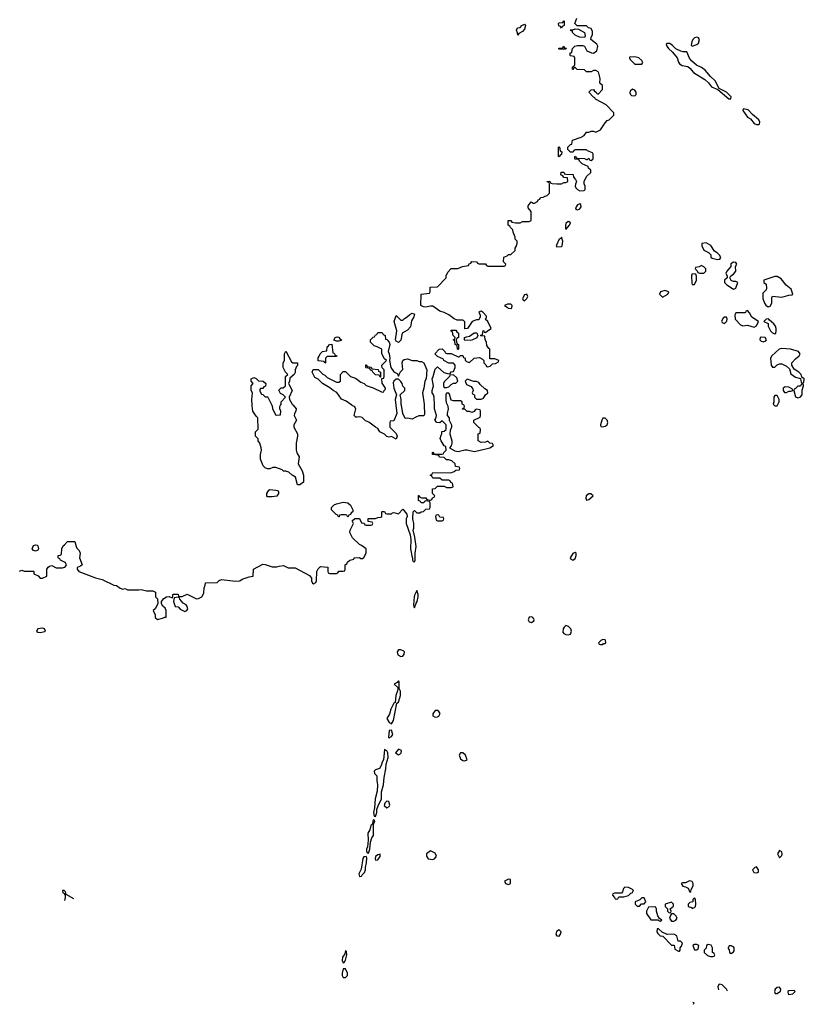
# Model space of a CAD drawing. Header units: inches. Extents: x 2769379 to 2883802, y 684208 to 828654.
# Tile 36 of 256: x 2819611 to 2826446, y 684778 to 693362. Entities that reach past the tile are written whole.
import ezdxf

# ---------------------------------------------------------------- set-up
doc = ezdxf.new("R2010")
doc.units = ezdxf.units.IN
doc.header["$MEASUREMENT"] = 0
for name, color, linetype in [('C8618', 7, 'Continuous'), ('C8628', 7, 'Continuous'), ('C8629', 7, 'Continuous')]:
    doc.layers.add(name, color=color, linetype=linetype)

msp = doc.modelspace()

# ---------------------------------------------------------------- linework, layer by layer
at = {"layer": 'C8618', "color": 2, "elevation": 2}
for points in [[(2819750, 688729.2), (2819730, 688735.3), (2819719, 688750), (2819730, 688778), (2819750, 688784.7), (2819762, 688782), (2819770, 688774), (2819776, 688750), (2819770, 688738)], [(2819810, 688057.2), (2819767.9, 688052.1), (2819758, 688030), (2819770, 688021), (2819790, 688018.8), (2819830, 688026.8), (2819835.3, 688030), (2819828, 688050)]]:
    msp.add_lwpolyline(points, close=True, dxfattribs=at)
for points in [[(2820000, 688631.5), (2819966, 688650), (2819962, 688662), (2819950, 688666), (2819946, 688670), (2819946, 688690), (2819967.3, 688692.7), (2819976.4, 688703.6), (2819978, 688750), (2819990, 688774), (2820000, 688784.4)], [(2819610, 688554), (2819630, 688562), (2819650, 688554), (2819730, 688554), (2819734, 688550), (2819734, 688530), (2819772.7, 688512.7), (2819790, 688494), (2819810, 688494), (2819846, 688510), (2819846, 688570), (2819858, 688590), (2819870, 688598), (2819890, 688602), (2819930, 688582), (2819983.6, 688583.6), (2820000, 688590.1)], [(2820000, 685768), (2819998, 685770), (2819984.7, 685770), (2819986, 685750), (2820000, 685743)]]:
    msp.add_lwpolyline(points, dxfattribs=at)
at = {"layer": 'C8628', "color": 2, "elevation": 2}
for points in [[(2820000, 688784.4), (2820027.3, 688812.7), (2820090, 688814), (2820102, 688770), (2820110, 688754), (2820130, 688734), (2820138, 688710), (2820132, 688670), (2820154, 688610), (2820142, 688598), (2820112.7, 688587.3), (2820112, 688570), (2820124.7, 688550), (2820270, 688496), (2820330, 688481), (2820430, 688432), (2820454, 688430), (2820486.4, 688406.4), (2820510, 688398), (2820530, 688402), (2820550, 688392), (2820571, 688391), (2820650, 688390.8), (2820670, 688394.8), (2820716.4, 688383.6), (2820770, 688382), (2820794, 688370), (2820794, 688330), (2820811.6, 688311.6), (2820814, 688270), (2820790, 688226), (2820774, 688210), (2820790, 688174), (2820791.3, 688151.3), (2820810, 688132), (2820856.4, 688143.6), (2820874, 688154), (2820886, 688154), (2820888, 688210), (2820878, 688230), (2820858, 688250), (2820846, 688270), (2820846, 688290), (2820865.2, 688314.8), (2820888.7, 688331.3), (2820912, 688332), (2820938, 688322), (2820946, 688330), (2820946, 688350), (2820950, 688352), (2820990, 688352), (2820994, 688334), (2821010, 688332), (2821027.3, 688332.7), (2821070, 688352), (2821150, 688311.3), (2821170, 688316), (2821198, 688330), (2821216.4, 688363.6), (2821218, 688410), (2821228, 688432), (2821230, 688452), (2821330, 688454), (2821350, 688474), (2821370, 688482), (2821490, 688466), (2821529.4, 688470.6), (2821550, 688484.7), (2821610, 688504.7), (2821646, 688510), (2821648.9, 688571.2), (2821730, 688614), (2821750, 688612), (2821810, 688591.3), (2821850, 688591.3), (2821870, 688598), (2821910, 688602), (2821950, 688582), (2822010, 688582), (2822136.9, 688516.9), (2822151.6, 688491.6), (2822152, 688470), (2822162, 688450), (2822170, 688444.7), (2822190, 688454), (2822195.3, 688470), (2822198, 688550), (2822210, 688574), (2822230, 688594), (2822294, 688590), (2822294, 688550), (2822298, 688538), (2822310, 688534), (2822370, 688534), (2822382, 688538), (2822390, 688554), (2822430, 688554), (2822442, 688558), (2822446, 688570), (2822446, 688610), (2822462, 688618), (2822467.3, 688632.7), (2822486, 688650), (2822522, 688658), (2822526, 688670), (2822531.6, 688671.6), (2822570, 688672), (2822583.6, 688663.6), (2822596.4, 688663.6), (2822610, 688674), (2822628, 688710), (2822628, 688750), (2822590, 688778), (2822570, 688786), (2822510, 688846), (2822488, 688890), (2822488.4, 688911.6), (2822518, 688970), (2822507.3, 688992.7), (2822530, 689014), (2822570, 689014), (2822590, 688974), (2822612.7, 688972.7), (2822618, 688958), (2822630, 688954), (2822670, 688954), (2822682, 688958), (2822686, 688970), (2822682, 688982), (2822647.3, 688987.3), (2822647.3, 689012.7), (2822710, 689014), (2822730, 689022), (2822756.4, 689023.6), (2822766, 689030), (2822766, 689070), (2822770, 689074), (2822790, 689074), (2822798, 689058), (2822810, 689054), (2822850, 689054), (2822858, 689062), (2822870, 689064.7), (2822910, 689054), (2822950, 689094), (2822984.7, 689050), (2822986, 689030), (2822978, 689010), (2822978, 688970), (2823012, 688870), (2823018, 688830), (2823016, 688750), (2823030, 688674), (2823034, 688670), (2823034, 688650), (2823038, 688638), (2823050, 688634), (2823055.3, 688650), (2823055.3, 688710), (2823064, 688770), (2823054, 688850), (2823039, 688910), (2823044, 688930), (2823044, 688970), (2823035.3, 689010), (2823038, 689070), (2823050, 689082), (2823070, 689062), (2823096.4, 689063.6), (2823108.4, 689071.6), (2823130, 689074), (2823150, 689094), (2823182, 689098), (2823186, 689110), (2823186, 689150), (2823182, 689162), (2823150, 689166), (2823138, 689162), (2823131.6, 689148.4), (2823108.4, 689148.4), (2823102, 689162), (2823086, 689170), (2823086, 689214), (2823090, 689214), (2823098, 689198), (2823110, 689194), (2823150, 689194), (2823158, 689178), (2823190, 689174), (2823202, 689178), (2823207.3, 689192.7), (2823222, 689198), (2823226, 689210), (2823206, 689230), (2823207.3, 689272.7), (2823230, 689274), (2823250, 689294), (2823310, 689294), (2823330, 689282), (2823370, 689282), (2823386, 689290), (2823382, 689322), (2823367.3, 689327.3), (2823362, 689342), (2823350, 689346), (2823290, 689346), (2823270, 689366), (2823210, 689366), (2823202, 689382), (2823186, 689390), (2823202, 689398), (2823210, 689414), (2823367.3, 689412.7), (2823396.4, 689423.6), (2823410, 689434), (2823442, 689438), (2823446, 689450), (2823442, 689462), (2823407.3, 689467.3), (2823406, 689490), (2823376.4, 689516.4), (2823350, 689526), (2823330, 689526), (2823310, 689546), (2823268.4, 689548.4), (2823262, 689562), (2823250, 689566), (2823206, 689570), (2823206, 689590), (2823210, 689591), (2823218, 689578), (2823232.7, 689572.7), (2823287.3, 689572.7), (2823302, 689578), (2823306, 689590), (2823326, 689610), (2823322, 689642), (2823310, 689646), (2823282, 689690), (2823275.3, 689710), (2823281.2, 689738.8), (2823288, 689750), (2823288, 689772), (2823310, 689774), (2823326, 689790), (2823326, 689830), (2823290, 689866), (2823270, 689846), (2823246, 689850), (2823226, 689870), (2823236.4, 689883.6), (2823242, 689910), (2823224, 689970), (2823223.2, 690000)], [(2821993, 690000), (2822018, 689970), (2822016, 689950), (2822004.7, 689930), (2822002, 689910), (2822021, 689870), (2821998, 689830), (2821998, 689810), (2822031.3, 689750), (2822031.3, 689730), (2822018.8, 689670), (2822018.8, 689610), (2822024.9, 689584.9), (2822044.7, 689550), (2822038, 689490), (2822072, 689430), (2822082, 689390), (2822082, 689330), (2822050, 689306), (2822030, 689306), (2822014.6, 689374.6), (2821986, 689390), (2821956.4, 689416.4), (2821930, 689426), (2821910, 689426), (2821896.4, 689436.4), (2821843.6, 689456.4), (2821816.4, 689456.4), (2821790, 689446), (2821770, 689446), (2821750, 689455.3), (2821732.9, 689472.9), (2821708.9, 689531.2), (2821708.7, 689570), (2821718, 689610), (2821715.3, 689630), (2821702, 689670), (2821688, 689690), (2821687.3, 689707.3), (2821666, 689730), (2821666, 689770), (2821687.3, 689792.7), (2821686, 689890), (2821670, 689906), (2821642, 689950), (2821636.4, 689996.4), (2821636.2, 690000)], [(2821807.6, 690000), (2821811.6, 689991.6), (2821812.7, 689972.7), (2821838, 689918), (2821850, 689914), (2821882, 689918), (2821886, 689950), (2821878, 689970), (2821878, 689990), (2821883, 690000)], [(2822888.3, 690000), (2822896, 689930), (2822870, 689866), (2822838, 689862), (2822834, 689850), (2822834, 689810), (2822890, 689754), (2822898, 689730), (2822890, 689706), (2822850, 689728), (2822830, 689722), (2822810, 689728), (2822788.9, 689748.8), (2822749.3, 689769.3), (2822730, 689798), (2822710, 689808.7), (2822653.2, 689853.2), (2822624.7, 689864.7), (2822593.2, 689893.2), (2822570, 689899), (2822550, 689895.3), (2822538, 689898), (2822526, 689910), (2822538, 689970), (2822528.7, 689988.7), (2822510, 689995.3), (2822503.8, 690000)], [(2823134.9, 690000), (2823136, 689924), (2823131.3, 689908.7), (2823087.3, 689907.3), (2823062, 689898), (2823030, 689878), (2822990, 689888), (2822970, 689886), (2822949.2, 689930), (2822935.6, 690000)], [(2823337.3, 690000), (2823342, 689990), (2823344.7, 689970), (2823334, 689930), (2823334, 689910), (2823352, 689890), (2823352, 689870), (2823372, 689830), (2823372, 689810), (2823359.6, 689780.4), (2823358, 689750), (2823376, 689690), (2823376, 689670), (2823370, 689646), (2823354, 689630), (2823402.8, 689602.8), (2823430, 689598), (2823490, 689611.3), (2823510, 689611.3), (2823570, 689596), (2823610, 689606), (2823706, 689630), (2823738, 689650), (2823730, 689666), (2823706, 689670), (2823690, 689686), (2823670, 689678), (2823630, 689675.3), (2823606, 689690), (2823606, 689750), (2823622, 689758), (2823626, 689790), (2823622, 689802), (2823610, 689806), (2823566, 689850), (2823566, 689870), (2823622, 689898), (2823626, 689910), (2823626, 689950), (2823622, 689962), (2823590, 689966), (2823578, 689962), (2823570, 689946), (2823550, 689938), (2823530, 689946), (2823510, 689946), (2823490, 689966), (2823467.3, 689967.3), (2823470, 689974), (2823482, 689978), (2823486, 689990), (2823482.7, 690000)], [(2826184, 690000), (2826190, 689994), (2826210, 689994), (2826212.7, 690000)], [(2820000, 688590.1), (2820010, 688594), (2820018, 688610), (2820010, 688626), (2820000, 688631.5)], [(2820081.3, 685698.5), (2820015.3, 685735.3), (2820010, 685758), (2820000, 685768)], [(2820000, 685743), (2820002, 685742), (2820007.3, 685727.3), (2820008, 685710), (2820000.2, 685683)], [(2825710, 684954), (2825702, 684950), (2825692, 684930), (2825698, 684903.4)], [(2825776.9, 684891.4), (2825768, 684910), (2825730, 684948), (2825710, 684954)], [(2825481, 684777.6), (2825486, 684790), (2825475.5, 684793.5)]]:
    msp.add_lwpolyline(points, dxfattribs=at)
for points in [[(2824710, 689888), (2824690, 689888), (2824681, 689870), (2824672, 689830), (2824674, 689814), (2824690, 689812), (2824710, 689818), (2824728, 689830), (2824735.3, 689850), (2824728, 689870)], [(2821810, 689201.2), (2821770, 689202), (2821764, 689210), (2821762.7, 689230), (2821780.9, 689259.1), (2821790, 689266), (2821841.4, 689261.4), (2821855.9, 689255.9), (2821865.4, 689245.4), (2821866, 689230), (2821850, 689209.2)], [(2822470, 689026), (2822462, 689042), (2822450, 689046), (2822410, 689046), (2822398, 689042), (2822392.7, 689027.3), (2822387.3, 689027.3), (2822382, 689042), (2822367.3, 689047.3), (2822326, 689090), (2822328, 689110), (2822350, 689131.3), (2822370, 689141), (2822430, 689156), (2822470.8, 689150.8), (2822492, 689130), (2822514, 689090), (2822514, 689070), (2822498, 689062), (2822492.7, 689047.3), (2822478, 689042)], [(2824570, 689228), (2824544.7, 689210), (2824542, 689190), (2824550, 689174), (2824570, 689178), (2824606, 689210), (2824587.3, 689227.3)], [(2823250, 689046), (2823238, 689042), (2823234, 689030), (2823238, 688998), (2823250, 688994), (2823290, 688994), (2823302, 688998), (2823306, 689010), (2823302, 689022), (2823270, 689026), (2823262, 689042)], [(2824450, 688715.3), (2824430, 688708.7), (2824406.8, 688670), (2824410, 688662), (2824430, 688651.3), (2824450, 688664.7), (2824459, 688690), (2824458, 688710)], [(2823070, 688386), (2823050, 688346), (2823046.8, 688330), (2823041, 688261), (2823043.6, 688243.6), (2823050, 688234), (2823064, 688276), (2823074, 688290), (2823082, 688330), (2823082, 688350)], [(2820990, 688326), (2820958, 688322), (2820952, 688290), (2820965.4, 688245.4), (2820990, 688242), (2821010, 688222), (2821050, 688201), (2821068, 688210), (2821074.6, 688225.4), (2821070, 688246), (2821060.4, 688260.4), (2821036.4, 688276.4), (2821006, 688310), (2821002, 688322)], [(2824070, 688156), (2824050, 688154), (2824041, 688130), (2824050, 688112), (2824070, 688106.8), (2824090, 688122), (2824093.2, 688130), (2824090, 688138), (2824082, 688150)], [(2824370, 688079), (2824354.4, 688065.6), (2824346, 688050), (2824342.8, 688022.8), (2824350.8, 688010.8), (2824370, 688002.8), (2824390, 687998.8), (2824410, 688006), (2824417.2, 688030), (2824412.1, 688052.1), (2824392.5, 688072.5)], [(2824690, 687958), (2824674, 687950), (2824654, 687930), (2824658, 687918), (2824670, 687914), (2824690, 687914), (2824698, 687922), (2824710, 687924.7), (2824718, 687930), (2824715.3, 687950), (2824710, 687955.3)], [(2822930, 687869), (2822910, 687868.7), (2822898.8, 687850), (2822904, 687824), (2822930, 687811.3), (2822950, 687812), (2822959, 687830), (2822962, 687850), (2822957.2, 687857.2)], [(2822910, 687598), (2822898, 687582), (2822874, 687570), (2822902, 687542), (2822904.7, 687530), (2822902.8, 687510), (2822888, 687470), (2822882, 687410), (2822870, 687402), (2822844.9, 687350), (2822833, 687307), (2822810.7, 687270), (2822830, 687236), (2822850, 687222), (2822866.6, 687253.4), (2822896.4, 687403.6), (2822910, 687412), (2822928.9, 687468.8), (2822928.4, 687508.4), (2822918, 687530), (2822918, 687590)], [(2823250, 687339), (2823230, 687339), (2823211, 687310), (2823211.3, 687291.3), (2823230, 687281), (2823250, 687282.8), (2823262, 687290), (2823272.5, 687312.5), (2823262, 687330)], [(2822850, 687168), (2822830, 687166), (2822823.6, 687103.6), (2822830, 687102), (2822850, 687111.3), (2822861.2, 687130)], [(2822790, 686998), (2822778.8, 686910), (2822768, 686890), (2822760.5, 686859.5), (2822745.5, 686834.5), (2822710, 686821.2), (2822698.8, 686810), (2822702, 686790), (2822722.8, 686770), (2822722, 686730), (2822728.2, 686690), (2822724.9, 686635.1), (2822706.4, 686570), (2822702.8, 686490), (2822692, 686450), (2822698, 686418), (2822710, 686414), (2822722, 686450), (2822723.1, 686476.9), (2822732.9, 686507.1), (2822764, 686570), (2822764, 686630), (2822781.2, 686690), (2822784.7, 686755.3), (2822801.2, 686830), (2822804, 686870), (2822821.2, 686930), (2822819, 686970), (2822810, 686988)], [(2822910, 687002), (2822886, 686970), (2822910, 686951.3), (2822930, 686964.7), (2822935.3, 686970), (2822938, 686990)], [(2823470, 686969), (2823450, 686968.7), (2823438.8, 686950), (2823450, 686918), (2823470, 686902.8), (2823490, 686901), (2823508, 686910), (2823493.2, 686950)], [(2822810, 686548), (2822792, 686530), (2822786, 686510), (2822810, 686492), (2822830, 686502), (2822834, 686514), (2822826, 686546)], [(2822690, 686386), (2822684.7, 686355.3), (2822678, 686342), (2822670, 686338), (2822662, 686298), (2822642.8, 686270), (2822647.3, 686210), (2822641, 686150), (2822632, 686130), (2822632.7, 686112.7), (2822638, 686098), (2822650, 686094), (2822662, 686130), (2822668, 686192), (2822679, 686230), (2822694, 686250), (2822694, 686346), (2822698, 686362), (2822706, 686370), (2822702, 686382)], [(2822630, 686066), (2822610, 686062), (2822601, 686050), (2822584.9, 685955.1), (2822565.8, 685914.2), (2822570, 685892), (2822590, 685894), (2822594.6, 685905.4), (2822613.6, 685926.4), (2822622, 685950), (2822622, 685970), (2822633.2, 686010), (2822634, 686054)], [(2822750, 686086), (2822730, 686082), (2822710, 686066), (2822706.4, 686046.4), (2822710, 686034), (2822730, 686038), (2822752.5, 686067.5)], [(2823190, 686115.3), (2823156, 686090), (2823154.8, 686070), (2823170, 686044.7), (2823210, 686041), (2823228, 686050), (2823242, 686070), (2823230, 686095.3)], [(2826230, 686118), (2826214, 686090), (2826230, 686054), (2826250, 686074), (2826254, 686090), (2826250, 686106)], [(2826030, 685975.3), (2826014, 685970), (2825994, 685950), (2826006.4, 685926.4), (2826030, 685924.7), (2826046, 685930), (2826046, 685950)], [(2823870, 685868), (2823834, 685850), (2823842, 685830), (2823870, 685821), (2823888, 685830), (2823886, 685866)], [(2825447.1, 685852.9), (2825410, 685838), (2825383.6, 685836.4), (2825374, 685830), (2825386.8, 685806.8), (2825410, 685802), (2825434, 685790), (2825450, 685754), (2825458, 685762), (2825460.4, 685779.6), (2825478, 685810), (2825479, 685830), (2825470, 685848)], [(2824882, 685798), (2824870, 685786), (2824862, 685758), (2824852.7, 685747.3), (2824792.7, 685747.3), (2824778, 685742), (2824774, 685730), (2824794, 685710), (2824798, 685698), (2824810, 685694), (2824822, 685698), (2824830, 685714), (2824874, 685714), (2824913.6, 685726.4), (2824934.6, 685745.4), (2824946, 685750), (2824958, 685770), (2824950, 685778), (2824914.6, 685794.6)], [(2825050, 685706), (2825030, 685706), (2825012.7, 685687.3), (2824974, 685670), (2824974, 685650), (2824982, 685642), (2824990, 685634), (2825010, 685634), (2825027.3, 685652.7), (2825050, 685654), (2825066, 685670)], [(2825290, 685668), (2825234, 685650), (2825234, 685630), (2825254, 685610), (2825254, 685590), (2825270, 685574), (2825282, 685578), (2825286, 685590), (2825278, 685610), (2825307.3, 685632.7), (2825308, 685650)], [(2825490, 685706), (2825474, 685690), (2825474, 685670), (2825450, 685666), (2825434, 685650), (2825434, 685630), (2825462, 685622), (2825470, 685614), (2825490, 685622), (2825498, 685630), (2825502, 685650), (2825498, 685690)], [(2825150, 685628), (2825090, 685626), (2825072, 685590), (2825072, 685570), (2825110, 685514), (2825174, 685514), (2825174, 685510), (2825190, 685502), (2825206, 685510), (2825186, 685526), (2825168.7, 685548.7), (2825157.2, 685590), (2825159, 685610)], [(2825310, 685566), (2825290, 685566), (2825282, 685558), (2825272, 685530), (2825290, 685502), (2825310, 685502), (2825328, 685512), (2825338, 685530), (2825330, 685546)], [(2824310, 685428), (2824286.4, 685413.6), (2824282, 685390), (2824290, 685374), (2824310, 685372), (2824322, 685390), (2824328, 685410)], [(2825176.4, 685436.4), (2825165.4, 685434.6), (2825162, 685410), (2825170, 685394), (2825190, 685374), (2825212.7, 685372.7), (2825290, 685294), (2825312.7, 685292.7), (2825318, 685258), (2825350, 685242), (2825358, 685242), (2825366, 685250), (2825366, 685270), (2825376.4, 685283.6), (2825386, 685310), (2825367.3, 685327.3), (2825348.4, 685328.4), (2825335.3, 685375.3), (2825310, 685388), (2825250, 685386), (2825207.3, 685407.3)], [(2825510, 685298), (2825490, 685298), (2825474, 685290), (2825490, 685254), (2825510, 685254), (2825522, 685258), (2825526, 685290)], [(2825610, 685298), (2825594, 685290), (2825592, 685268), (2825574, 685250), (2825574, 685230), (2825603.6, 685203.6), (2825630, 685194), (2825650, 685194), (2825662, 685198), (2825666, 685210), (2825662, 685222), (2825646, 685230), (2825646, 685270), (2825633.6, 685293.6)], [(2822450, 685246), (2822442.8, 685217.2), (2822422, 685190), (2822420.5, 685160.5), (2822430, 685138), (2822438, 685142), (2822450, 685162), (2822462, 685210), (2822458, 685238)], [(2825810, 685288), (2825792.7, 685287.3), (2825782, 685270), (2825783.6, 685263.6), (2825791.6, 685251.6), (2825794, 685230), (2825810, 685222), (2825830, 685234), (2825835.3, 685244.7), (2825835.3, 685270), (2825830, 685278)], [(2822450, 685086), (2822430, 685086), (2822421, 685050), (2822421, 685030), (2822430, 685012), (2822450, 685012), (2822468, 685030), (2822468, 685050)], [(2826230, 684928), (2826210, 684924), (2826191.3, 684910), (2826186, 684890), (2826192, 684872), (2826210, 684871.3), (2826230, 684886), (2826238, 684890), (2826242, 684910)], [(2826358, 684898), (2826310, 684895.3), (2826302, 684890), (2826305.4, 684865.4), (2826310, 684862), (2826330, 684864.7), (2826346, 684870), (2826366, 684890)]]:
    msp.add_lwpolyline(points, close=True, dxfattribs=at)
at = {"layer": 'C8629', "color": 2, "elevation": 2}
for points in [[(2823223.2, 690000), (2823221.2, 690070), (2823217.2, 690090), (2823205.2, 690110), (2823205.2, 690130), (2823216, 690170), (2823204, 690230), (2823214, 690250), (2823230, 690314), (2823250, 690334), (2823306.4, 690286.4), (2823350, 690274), (2823362, 690278), (2823368.4, 690291.6), (2823390, 690294), (2823406, 690330), (2823406, 690350), (2823390, 690366), (2823350, 690368), (2823306, 690390), (2823302, 690402), (2823250, 690426), (2823226, 690450), (2823266, 690490), (2823291.1, 690491.2), (2823314, 690470), (2823318, 690458), (2823332, 690452), (2823371.1, 690451.2), (2823430, 690422), (2823438, 690422), (2823450, 690434), (2823470, 690434), (2823478, 690418), (2823491.6, 690411.6), (2823492.7, 690392.7), (2823502, 690382), (2823530, 690374), (2823570, 690412), (2823616.9, 690416.9), (2823643.6, 690403.6), (2823654, 690390), (2823654, 690370), (2823672.7, 690352.7), (2823678, 690338), (2823690, 690334), (2823710, 690342), (2823730, 690362), (2823756.4, 690363.6), (2823782, 690378), (2823786, 690390), (2823750, 690406), (2823706, 690406), (2823706, 690490), (2823696.4, 690496.4), (2823680.4, 690520.4), (2823678, 690550), (2823666, 690570), (2823662, 690602), (2823630, 690606), (2823626, 690610), (2823642, 690618), (2823648.4, 690651.6), (2823654, 690650), (2823658, 690638), (2823670, 690634), (2823686, 690650), (2823718, 690670), (2823688, 690730), (2823666, 690750), (2823676.4, 690763.6), (2823676.4, 690776.4), (2823648, 690810), (2823630, 690822), (2823621, 690819), (2823612, 690810), (2823622, 690790), (2823622, 690770), (2823614, 690750), (2823610, 690746), (2823590, 690746), (2823554, 690730), (2823512, 690670), (2823490, 690666), (2823488.4, 690728.4), (2823478, 690738), (2823470, 690742), (2823423.1, 690743.1), (2823394.6, 690754.6), (2823348.9, 690788.8), (2823310, 690808.7), (2823270, 690822), (2823210, 690865.2), (2823190, 690865.2), (2823150, 690855.3), (2823130, 690858), (2823106, 690870), (2823108, 690970), (2823182, 690978), (2823186, 690990), (2823186, 691030), (2823250, 691034), (2823326, 691110), (2823326, 691130), (2823340.4, 691159.6), (2823368.4, 691191.6), (2823427.3, 691192.7), (2823468.4, 691211.6), (2823522, 691218), (2823527.3, 691232.7), (2823542, 691238), (2823550, 691254), (2823591.6, 691251.6), (2823598, 691238), (2823610, 691234), (2823670, 691234), (2823678, 691218), (2823690, 691214), (2823830, 691214), (2823842, 691218), (2823846, 691230), (2823826, 691250), (2823827.3, 691292.7), (2823856.4, 691303.6), (2823870, 691314), (2823890, 691314), (2823926, 691350), (2823926, 691370), (2823936.4, 691383.6), (2823946, 691410), (2823946, 691430), (2823928.4, 691448.4), (2823927.3, 691467.3), (2823908.4, 691508.4), (2823906, 691530), (2823886, 691550), (2823882, 691562), (2823866, 691570), (2823866, 691610), (2823890, 691612), (2823898, 691598), (2823930, 691592), (2823970, 691592), (2823990, 691602), (2824050, 691602), (2824066, 691610), (2824066, 691690), (2824040.4, 691720.4), (2824040.4, 691739.6), (2824067.3, 691772.7), (2824083.6, 691763.6), (2824096.4, 691763.6), (2824122, 691778), (2824127.3, 691792.7), (2824142, 691798), (2824147.3, 691812.7), (2824170, 691814), (2824190, 691822), (2824206, 691830), (2824226, 691850), (2824226, 691930), (2824222, 691942), (2824207.3, 691947.3), (2824207.3, 691952.7), (2824230, 691954), (2824238, 691938), (2824250, 691934), (2824290, 691932), (2824330, 691932), (2824350, 691942), (2824370, 691942), (2824386, 691950), (2824382, 691982), (2824350, 691986), (2824342, 692002), (2824326, 692010), (2824328, 692032), (2824351.6, 692031.6), (2824358, 692018), (2824370, 692014), (2824432.7, 692012.7), (2824434, 691990), (2824454, 691970), (2824462, 691950), (2824451.6, 691928.4), (2824451.3, 691910), (2824456.9, 691896.9), (2824470, 691882), (2824490, 691871.3), (2824528, 691872), (2824538, 691882), (2824538, 691910), (2824528, 691930), (2824528.4, 691951.6), (2824550, 691994), (2824586, 692030), (2824586, 692050), (2824567.3, 692067.3), (2824562, 692082), (2824510, 692106), (2824487.3, 692127.3), (2824482, 692142), (2824450, 692146), (2824446, 692150), (2824446, 692170), (2824452.7, 692172.7), (2824458, 692158), (2824470, 692154), (2824530, 692152), (2824550, 692142), (2824558, 692142), (2824570, 692154), (2824578, 692138), (2824590, 692134), (2824606, 692150), (2824606, 692190), (2824602, 692202), (2824558, 692218), (2824550, 692226), (2824450, 692226), (2824438, 692222), (2824432.7, 692207.3), (2824410, 692206), (2824386, 692230), (2824386, 692250), (2824410, 692274), (2824422, 692278), (2824427.3, 692312.7), (2824503.1, 692336.9), (2824528.4, 692351.6), (2824550, 692382), (2824570, 692382), (2824590, 692391.3), (2824611.1, 692391.2), (2824630, 692382), (2824670, 692402), (2824710, 692462), (2824730, 692482), (2824746, 692490), (2824786, 692530), (2824786, 692550), (2824720.4, 692620.4), (2824626, 692670), (2824622, 692682), (2824610, 692686), (2824568, 692730), (2824588.4, 692751.6), (2824610, 692752), (2824618, 692738), (2824634, 692730), (2824638, 692718), (2824650, 692714), (2824687.3, 692752.7), (2824687.3, 692787.3), (2824666, 692810), (2824668, 692850), (2824656.4, 692896.4), (2824650, 692906), (2824630, 692918), (2824610, 692918), (2824590, 692908), (2824550, 692908), (2824530, 692926), (2824468.4, 692928.4), (2824450, 692946), (2824438, 692942), (2824430, 692928), (2824426, 692930), (2824426, 692950), (2824442, 692958), (2824447.3, 692972.7), (2824447.3, 693027.3), (2824442, 693042), (2824410, 693046), (2824406, 693050), (2824406, 693070), (2824422, 693078), (2824426, 693110), (2824446, 693130), (2824470, 693138), (2824518, 693138), (2824530.8, 693130.8), (2824551.6, 693091.6), (2824591.6, 693071.6), (2824610, 693071.3), (2824638, 693090), (2824648, 693130), (2824638, 693150), (2824586, 693190), (2824588, 693210), (2824602, 693230), (2824600.4, 693260.4), (2824590, 693286), (2824566, 693290), (2824547.3, 693307.3), (2824467.3, 693307.3), (2824448, 693330), (2824464, 693376)], [(2822503.8, 690000), (2822456, 690036), (2822414.6, 690054.6), (2822372.9, 690112.9), (2822342, 690130), (2822313.2, 690153.2), (2822249.1, 690189.1), (2822210, 690228.7), (2822182, 690242), (2822158, 690290), (2822167.3, 690312.7), (2822211.6, 690311.6), (2822251.6, 690271.6), (2822270, 690262), (2822290, 690242), (2822370, 690202), (2822390, 690202), (2822406, 690210), (2822406, 690270), (2822430, 690294), (2822450, 690294), (2822494, 690250), (2822535.3, 690235.3), (2822582, 690202), (2822611, 690191), (2822630, 690172), (2822690, 690152), (2822770, 690114), (2822782, 690118), (2822786, 690130), (2822798, 690142), (2822798, 690150), (2822767.3, 690192.7), (2822766, 690234), (2822782, 690238), (2822786, 690250), (2822786, 690310), (2822767.3, 690327.3), (2822766, 690350), (2822806, 690390), (2822790, 690406), (2822766, 690450), (2822766, 690490), (2822726, 690510), (2822698, 690518), (2822666, 690550), (2822666, 690570), (2822690, 690594), (2822702, 690598), (2822710, 690614), (2822722, 690618), (2822730, 690634), (2822770, 690634), (2822778, 690618), (2822794, 690610), (2822798, 690578), (2822810, 690574), (2822830.7, 690550.7), (2822836, 690530), (2822822, 690470), (2822831, 690450), (2822836, 690410), (2822832, 690390), (2822844.7, 690330), (2822870, 690292), (2822898, 690278), (2822910, 690254), (2822926, 690290), (2822947.3, 690312.7), (2822942, 690370), (2822948, 690390), (2822960.2, 690399.8), (2822990, 690406), (2823030, 690391.3), (2823070, 690392), (2823090, 690382), (2823110, 690382), (2823131.1, 690371.2), (2823158, 690310), (2823151, 690230), (2823141, 690210), (2823130.8, 690150), (2823118.8, 690110), (2823134.8, 690010), (2823134.9, 690000)], [(2821883, 690000), (2821888, 690010), (2821888, 690030), (2821926, 690070), (2821906, 690090), (2821883.1, 690103.1), (2821868, 690132), (2821888.4, 690151.6), (2821907.3, 690152.7), (2821926, 690170), (2821926, 690250), (2821946, 690270), (2821926, 690290), (2821906, 690330), (2821906, 690370), (2821918, 690390), (2821918, 690450), (2821930, 690472), (2821979.6, 690379.6), (2821991.6, 690371.6), (2822032, 690370), (2822030, 690346), (2822022, 690338), (2822011.3, 690310), (2822010, 690286), (2822002, 690270), (2821964.7, 690235.3), (2821962, 690210), (2821951.3, 690190), (2821984.7, 690130), (2821958, 690070), (2821962, 690050), (2821984.7, 690010), (2821993, 690000)], [(2821636.2, 690000), (2821634, 690050), (2821638, 690110), (2821628.7, 690130), (2821628.7, 690170), (2821646, 690190), (2821628, 690210), (2821628, 690230), (2821650, 690242), (2821670, 690234), (2821690, 690214), (2821731.6, 690211.6), (2821754, 690190), (2821752.7, 690167.3), (2821738, 690162), (2821730, 690146), (2821710, 690146), (2821703.6, 690136.4), (2821703.6, 690123.6), (2821718, 690098), (2821730, 690094), (2821750, 690074), (2821770, 690074), (2821774, 690070), (2821807.6, 690000)], [(2822935.6, 690000), (2822934.6, 690005.4), (2822934, 690050), (2822926, 690090), (2822966, 690130), (2822966, 690150), (2822950, 690166), (2822942, 690190), (2822930, 690208), (2822910, 690228), (2822890, 690228.7), (2822871.3, 690210), (2822864.5, 690195.5), (2822871, 690150), (2822894, 690090), (2822882.8, 690050), (2822888.3, 690000)], [(2823482.7, 690000), (2823482, 690002), (2823466, 690010), (2823466, 690030), (2823450, 690038), (2823390, 690038), (2823370, 690046), (2823356.4, 690096.4), (2823350, 690106), (2823330, 690106), (2823322, 690090), (2823322, 690050), (2823325.4, 690025.4), (2823337.3, 690000)], [(2826212.7, 690000), (2826226, 690030), (2826226, 690050), (2826210, 690086), (2826190, 690086), (2826182, 690070), (2826182, 690030), (2826174, 690010), (2826184, 690000)]]:
    msp.add_lwpolyline(points, dxfattribs=at)
for points in [[(2823950, 693226), (2823947.3, 693247.3), (2823938, 693270), (2823948, 693290), (2823970, 693294), (2823986, 693310), (2824010, 693322), (2824018, 693310), (2824010, 693278), (2823990, 693258), (2823958, 693242)], [(2824330, 693288.7), (2824322, 693302), (2824307.3, 693307.3), (2824306, 693330), (2824310, 693334), (2824342, 693338), (2824350, 693352), (2824354, 693350), (2824354, 693310), (2824338, 693302)], [(2824530, 693208), (2824488.9, 693208.8), (2824450, 693228), (2824428, 693250), (2824426, 693266), (2824414, 693266), (2824407.3, 693272.7), (2824430, 693274), (2824450, 693282), (2824479.6, 693279.6), (2824531, 693251), (2824538, 693222)], [(2825510, 693209), (2825490, 693204), (2825476, 693190), (2825466, 693170), (2825461, 693141), (2825470, 693132), (2825510, 693146), (2825524, 693156), (2825534, 693190), (2825524, 693204)], [(2824310, 693106), (2824306, 693110), (2824310, 693114), (2824342, 693118), (2824350, 693132), (2824358, 693118), (2824372.7, 693112.7), (2824370, 693106)], [(2825250, 693154), (2825242, 693150), (2825247.3, 693130), (2825262, 693110), (2825297.6, 693077.6), (2825338, 693030), (2825350.4, 692990.4), (2825358.5, 692978.5), (2825383, 692963), (2825432.7, 692952.7), (2825450, 692938.8), (2825480.9, 692900.9), (2825579.6, 692839.6), (2825612, 692812), (2825638, 692778), (2825692.7, 692752.7), (2825790, 692671.3), (2825807.3, 692672.7), (2825808.7, 692690), (2825768.7, 692730), (2825703.1, 692763.1), (2825670, 692829.2), (2825627.9, 692867.9), (2825582.4, 692922.4), (2825550, 692946.6), (2825506, 692966), (2825463.3, 693003.3), (2825445.8, 693025.8), (2825422, 693082), (2825390, 693081.2), (2825370, 693086.6), (2825327.7, 693107.7), (2825297.2, 693137.2), (2825273.3, 693153.3)], [(2824970, 693038), (2824924.7, 693035.3), (2824922, 693030), (2824930, 693014), (2824970, 692974), (2825030, 692974), (2825038, 692990), (2825030, 693006), (2825006, 693030)], [(2824950, 692755.3), (2824930, 692738), (2824925.4, 692725.4), (2824932, 692710), (2824942, 692702), (2824970, 692698), (2824982, 692710), (2824982, 692730), (2824970, 692748)], [(2825914, 692586), (2825911.3, 692570), (2825950, 692511.3), (2825977.3, 692497.3), (2826010, 692457.3), (2826030, 692448), (2826050, 692447.3), (2826055.3, 692450), (2826059.3, 692470), (2826049.2, 692490), (2825995.1, 692535.1), (2825955.9, 692575.9)], [(2824310, 692166), (2824306, 692170), (2824306, 692250), (2824310, 692254), (2824314, 692250), (2824318, 692218), (2824334, 692210), (2824330, 692186), (2824318, 692182)], [(2824490, 691758), (2824470, 691748), (2824458, 691730), (2824454, 691710), (2824470, 691704.7), (2824490, 691712), (2824502, 691730), (2824498, 691750)], [(2824390, 691602), (2824370, 691586), (2824364.7, 691570), (2824364.7, 691544.7), (2824370, 691534), (2824402, 691570), (2824408, 691590), (2824399, 691599)], [(2824330, 691466), (2824324.7, 691455.3), (2824310, 691448), (2824284.7, 691390), (2824290, 691382), (2824330, 691384.7), (2824338, 691390), (2824341.2, 691430)], [(2825590, 691415.3), (2825554, 691410), (2825554, 691390), (2825571.6, 691351.6), (2825611, 691331), (2825631.3, 691311.3), (2825632.7, 691292.7), (2825642, 691282), (2825690, 691272), (2825710, 691274), (2825718, 691290), (2825708, 691310), (2825688, 691330), (2825664.7, 691344.7), (2825632.9, 691392.9)], [(2825550, 691218), (2825530, 691206), (2825498, 691202), (2825494, 691190), (2825512.7, 691172.7), (2825518, 691158), (2825532.7, 691152.7), (2825570, 691152), (2825588, 691170), (2825588, 691190), (2825570, 691208)], [(2825830, 691248), (2825806, 691234), (2825804.7, 691210), (2825772, 691170), (2825762, 691150), (2825774, 691130), (2825774, 691110), (2825752, 691090), (2825752, 691070), (2825772, 691050), (2825830, 691012), (2825850, 691022), (2825866, 691070), (2825850, 691078), (2825830, 691078), (2825808.4, 691088.4), (2825798, 691110), (2825806, 691130), (2825830, 691142), (2825848.7, 691170), (2825848, 691210), (2825858, 691230), (2825850, 691246)], [(2825470, 691146), (2825462, 691130), (2825465.4, 691065.4), (2825470, 691054), (2825490, 691054), (2825508, 691090), (2825507.3, 691127.3), (2825502, 691142)], [(2826210, 691122), (2826190, 691122), (2826094, 691090), (2826094, 691070), (2826114.8, 691054.8), (2826118, 691022), (2826112.7, 691007.3), (2826083.6, 690976.4), (2826084.7, 690930), (2826098, 690890), (2826110, 690872), (2826130, 690858), (2826150, 690864.7), (2826164, 690890), (2826162, 690938), (2826168, 690952), (2826250, 690942.8), (2826310, 690961), (2826336.4, 690963.6), (2826346, 690970), (2826332.9, 691012.9), (2826286.8, 691046.8), (2826243.2, 691103.2)], [(2824030, 690968), (2824010, 690962), (2823991.3, 690930), (2823998, 690918), (2824010, 690911.3), (2824028.7, 690930), (2824037.2, 690950)], [(2825230, 691002), (2825194, 690990), (2825184.7, 690970), (2825210, 690942), (2825258, 690970), (2825266, 690990)], [(2823890, 690882), (2823859.6, 690880.4), (2823834, 690870), (2823856.9, 690856.9), (2823866, 690846), (2823890, 690844.7), (2823898, 690850), (2823902, 690870)], [(2822910, 690548.7), (2822890, 690558), (2822884, 690570), (2822895.3, 690650), (2822874, 690730), (2822890, 690782), (2822930, 690742), (2822950, 690742), (2822962, 690758), (2822986, 690770), (2823008.4, 690791.6), (2823030, 690802), (2823050, 690794), (2823044.7, 690770), (2823022.8, 690737.2), (2823014.4, 690685.6), (2822990, 690655.3), (2822942, 690630), (2822930.7, 690569.3)], [(2825950, 690826), (2825938, 690822), (2825934, 690810), (2825927.3, 690807.3), (2825850, 690806), (2825842, 690790), (2825844.7, 690750), (2825890, 690702), (2825910, 690692), (2825950, 690698), (2826010, 690682), (2826028.4, 690691.6), (2826046, 690730), (2825989.3, 690769.3), (2825970, 690806)], [(2825750, 690768), (2825739.6, 690760.4), (2825725.4, 690734.6), (2825730, 690722), (2825750, 690714), (2825770, 690734), (2825775.3, 690750), (2825767.3, 690767.3)], [(2826130, 690755.3), (2826114, 690750), (2826094, 690730), (2826132, 690712), (2826132, 690690), (2826152, 690650), (2826170, 690632), (2826190, 690622), (2826198, 690630), (2826202, 690650), (2826202, 690670), (2826195.3, 690690), (2826182, 690710), (2826142, 690742), (2826138, 690750)], [(2823430, 690488), (2823426, 690490), (2823422, 690522), (2823406, 690530), (2823402, 690562), (2823386, 690570), (2823402, 690578), (2823406, 690590), (2823388.4, 690608.4), (2823382, 690642), (2823370, 690646), (2823370, 690654), (2823410, 690654), (2823419.6, 690639.6), (2823434, 690630), (2823434, 690590), (2823418, 690582), (2823414, 690570), (2823418, 690538), (2823434, 690530), (2823434, 690490)], [(2823490, 690566), (2823486, 690570), (2823486, 690590), (2823502, 690598), (2823530, 690602), (2823570, 690631.3), (2823592, 690632), (2823602, 690610), (2823592.7, 690587.3), (2823550, 690568.7)], [(2822270, 690366), (2822262, 690382), (2822210, 690388), (2822210, 690414), (2822218, 690422), (2822228.7, 690450), (2822248.7, 690470), (2822286, 690474), (2822289, 690510), (2822302, 690518), (2822310, 690531.3), (2822330, 690534), (2822338, 690458), (2822350, 690454), (2822358, 690438), (2822374, 690430), (2822370, 690426), (2822290, 690426), (2822274, 690410), (2822274, 690370)], [(2822370, 690558), (2822348.4, 690568.4), (2822358, 690590), (2822378, 690598), (2822390, 690594), (2822399.6, 690579.6), (2822414, 690570), (2822410, 690566), (2822390, 690558)], [(2826070, 690595.3), (2826062, 690590), (2826058, 690570), (2826070, 690558), (2826090, 690552), (2826110, 690562), (2826118, 690570), (2826106, 690590)], [(2826250, 690494.5), (2826226, 690490), (2826162, 690430), (2826152, 690410), (2826158, 690350), (2826170, 690332), (2826190, 690332), (2826210, 690354), (2826230, 690362), (2826250, 690362), (2826290, 690342), (2826318, 690318), (2826330, 690274), (2826370, 690244.7), (2826414, 690234), (2826418, 690198), (2826430, 690194), (2826442, 690198), (2826446, 690230), (2826426, 690246), (2826418, 690270), (2826398, 690290), (2826356.4, 690316.4), (2826338, 690350), (2826338, 690370), (2826370, 690404.7), (2826402, 690430), (2826408.7, 690450), (2826395.3, 690470), (2826326, 690490)], [(2822750, 690246), (2822742, 690262), (2822710, 690266), (2822686, 690290), (2822682, 690302), (2822667.3, 690307.3), (2822662, 690322), (2822630, 690326), (2822626, 690330), (2822627.3, 690352.7), (2822632.7, 690352.7), (2822638, 690338), (2822672.7, 690332.7), (2822678, 690318), (2822732.7, 690312.7), (2822738, 690298), (2822754, 690290), (2822754, 690246)], [(2823390, 690266), (2823358, 690262), (2823354, 690250), (2823310, 690206), (2823302, 690190), (2823302, 690170), (2823310, 690154), (2823330, 690154), (2823350, 690162), (2823370, 690182), (2823390, 690192), (2823410, 690192), (2823428, 690210), (2823418.6, 690238.6)], [(2823510, 690228), (2823499.6, 690220.4), (2823492, 690210), (2823502.8, 690182.8), (2823543.6, 690163.6), (2823559.6, 690139.6), (2823562, 690130), (2823554, 690110), (2823558, 690098), (2823572.7, 690092.7), (2823574, 690070), (2823590, 690054), (2823630, 690054), (2823650, 690062), (2823668.9, 690091.2), (2823688, 690110), (2823686, 690130), (2823663.1, 690143.1), (2823621.2, 690181.2), (2823610, 690198), (2823590, 690208), (2823568.4, 690208.4)], [(2826430, 690186), (2826418, 690182), (2826412.7, 690167.3), (2826390, 690166), (2826370, 690146), (2826358, 690142), (2826354, 690130), (2826370, 690074), (2826390, 690064.7), (2826410, 690072), (2826428, 690090), (2826428, 690132), (2826438, 690170), (2826438, 690178)], [(2826279.6, 690160.4), (2826262, 690150), (2826262, 690130), (2826272.7, 690112.7), (2826290, 690112), (2826310, 690122), (2826330, 690122), (2826346, 690130), (2826342, 690142), (2826310, 690158)]]:
    msp.add_lwpolyline(points, close=True, dxfattribs=at)

doc.saveas('drawing.dxf')
